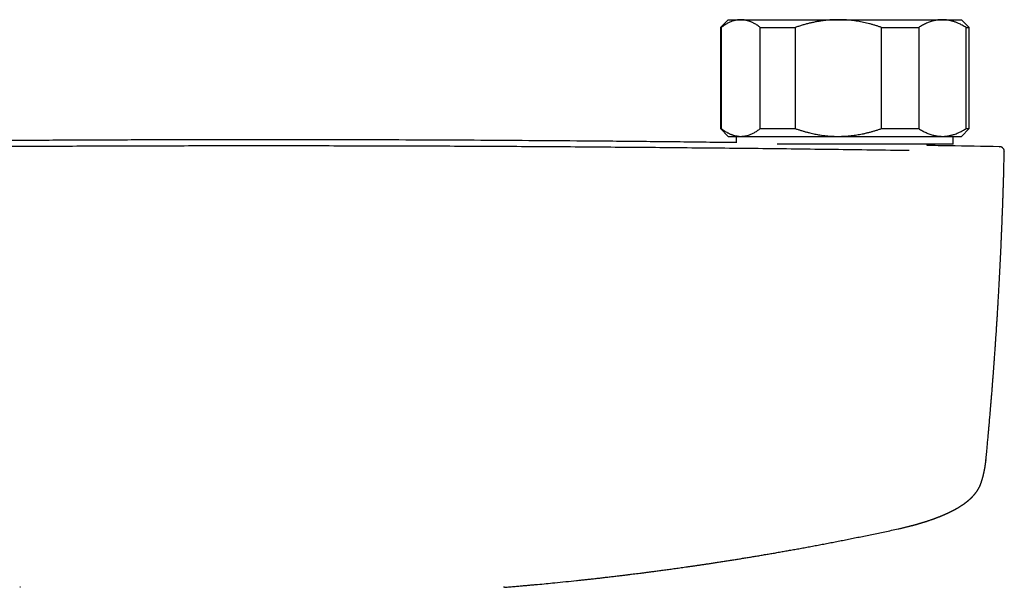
# Model space of a CAD drawing. Header units: millimetres. Extents: x 8 to 847, y 12 to 530.
# Tile 9 of 22: x 408 to 535, y 257 to 330. Entities that reach past the tile are written whole.
import ezdxf

# ---------------------------------------------------------------- set-up
doc = ezdxf.new("R2010")
doc.units = ezdxf.units.MM

msp = doc.modelspace()

# ---------------------------------------------------------------- linework, layer by layer
at = {"color": 7, "linetype": 'Continuous', "lineweight": 30}
for p, q in [((499.5, 330.22), (498.5, 329.22)), ((499.5, 330.22), (501.12, 330.22)), ((501.12, 330.22), (513.67, 330.22)), ((513.67, 330.22), (527.06, 330.22)), ((527.06, 330.22), (529.5, 330.22)), ((530.5, 329.22), (529.5, 330.22)), ((498.5, 329.22), (498.5, 316.22)), ((498.5, 329.22), (498.6, 329.22)), ((498.6, 329.22), (498.6, 316.22)), ((503.63, 329.22), (508.11, 329.22)), ((503.63, 316.22), (503.63, 329.22)), ((508.11, 329.22), (508.11, 316.22)), ((519.23, 316.22), (519.23, 329.22)), ((519.23, 329.22), (524.01, 329.22)), ((524.01, 329.22), (524.01, 316.22)), ((530.1, 316.22), (530.1, 329.22)), ((530.1, 329.22), (530.5, 329.22)), ((530.5, 316.22), (530.5, 329.22)), ((498.5, 316.22), (499.5, 315.22)), ((498.5, 316.22), (498.6, 316.22)), ((503.63, 316.22), (508.11, 316.22)), ((519.23, 316.22), (524.01, 316.22)), ((529.5, 315.22), (530.5, 316.22)), ((530.1, 316.22), (530.5, 316.22)), ((499.5, 315.22), (501.12, 315.22)), ((500.54, 315.22), (500.54, 314.4)), ((501.12, 315.22), (513.67, 315.22)), ((513.67, 315.22), (527.06, 315.22)), ((527.06, 315.22), (529.5, 315.22)), ((528.46, 314.22), (528.46, 315.22)), ((528.46, 314.22), (505.81, 314.22)), ((525.1, 314.04), (525.1, 314.22)), ((534.42, 313.88), (534.43, 313.88)), ((532.66, 273.57), (532.66, 273.55)), ((408.41, 257.23), (408.32, 257.24)), ((470.69, 257.24), (470.59, 257.23))]:
    msp.add_line(p, q, dxfattribs=at)
for points, knots in [([(501.12, 330.22), (501.09, 330.22), (501, 330.22), (500.87, 330.21), (500.7, 330.19), (500.54, 330.17), (500.38, 330.13), (500.2, 330.09), (500.02, 330.03), (499.82, 329.95), (499.62, 329.86), (499.42, 329.76), (499.21, 329.64), (499.01, 329.51), (498.8, 329.37), (498.67, 329.27), (498.6, 329.22)], [0, 0, 0, 0, 0.034083, 0.097392, 0.160726, 0.22407, 0.287407, 0.350717, 0.430548, 0.51038, 0.588809, 0.667239, 0.750414, 0.833614, 0.916819, 1, 1, 1, 1]), ([(503.63, 329.22), (503.56, 329.27), (503.43, 329.37), (503.23, 329.51), (503.03, 329.64), (502.85, 329.74), (502.69, 329.82), (502.55, 329.89), (502.41, 329.95), (502.27, 330.01), (502.13, 330.05), (501.98, 330.1), (501.82, 330.14), (501.64, 330.18), (501.47, 330.2), (501.29, 330.22), (501.17, 330.22), (501.12, 330.22)], [0, 0, 0, 0, 0.082024, 0.16407, 0.246113, 0.328132, 0.383157, 0.438186, 0.49321, 0.547623, 0.602041, 0.656454, 0.725142, 0.793863, 0.862595, 0.931314, 1, 1, 1, 1]), ([(513.67, 330.22), (513.61, 330.22), (513.43, 330.22), (513.12, 330.21), (512.77, 330.2), (512.41, 330.17), (512.06, 330.14), (511.67, 330.09), (511.25, 330.03), (510.81, 329.95), (510.36, 329.86), (509.92, 329.76), (509.47, 329.64), (509.01, 329.51), (508.56, 329.37), (508.26, 329.27), (508.11, 329.22)], [0, 0, 0, 0, 0.034083, 0.096967, 0.159876, 0.222794, 0.285705, 0.34859, 0.428235, 0.50791, 0.587589, 0.667239, 0.750329, 0.83342, 0.91671, 1, 1, 1, 1]), ([(519.23, 329.22), (519.1, 329.27), (518.85, 329.35), (518.46, 329.48), (518.07, 329.59), (517.68, 329.7), (517.3, 329.79), (516.92, 329.87), (516.53, 329.95), (516.15, 330.02), (515.76, 330.08), (515.36, 330.13), (514.94, 330.17), (514.52, 330.2), (514.1, 330.22), (513.82, 330.22), (513.67, 330.22)], [0, 0, 0, 0, 0.071788, 0.14359, 0.215391, 0.287175, 0.355678, 0.424188, 0.49269, 0.562192, 0.631704, 0.701205, 0.77589, 0.850604, 0.925317, 1, 1, 1, 1]), ([(527.06, 330.22), (527.02, 330.22), (526.93, 330.22), (526.76, 330.21), (526.57, 330.2), (526.37, 330.17), (526.17, 330.14), (525.96, 330.09), (525.73, 330.03), (525.49, 329.95), (525.24, 329.86), (525, 329.76), (524.76, 329.64), (524.51, 329.51), (524.26, 329.37), (524.09, 329.27), (524.01, 329.22)], [0, 0, 0, 0, 0.031424, 0.0949, 0.158402, 0.221914, 0.285418, 0.348896, 0.428943, 0.50899, 0.587622, 0.666254, 0.749676, 0.833122, 0.916573, 1, 1, 1, 1]), ([(530.1, 329.22), (530.02, 329.27), (529.86, 329.37), (529.62, 329.51), (529.37, 329.64), (529.15, 329.74), (528.96, 329.82), (528.79, 329.89), (528.62, 329.95), (528.46, 330.01), (528.29, 330.05), (528.11, 330.1), (527.91, 330.14), (527.7, 330.18), (527.48, 330.2), (527.27, 330.22), (527.13, 330.22), (527.06, 330.22)], [0, 0, 0, 0, 0.082024, 0.16407, 0.246113, 0.328132, 0.383157, 0.438186, 0.49321, 0.547623, 0.602041, 0.656454, 0.725142, 0.793863, 0.862595, 0.931314, 1, 1, 1, 1]), ([(498.6, 316.22), (498.67, 316.17), (498.8, 316.07), (499, 315.93), (499.21, 315.8), (499.39, 315.7), (499.55, 315.62), (499.68, 315.55), (499.82, 315.49), (499.96, 315.44), (500.1, 315.39), (500.25, 315.34), (500.41, 315.3), (500.59, 315.27), (500.76, 315.24), (500.94, 315.22), (501.06, 315.22), (501.12, 315.22)], [0, 0, 0, 0, 0.082024, 0.16407, 0.246113, 0.328132, 0.383157, 0.438186, 0.49321, 0.547623, 0.602041, 0.656454, 0.725142, 0.793863, 0.862595, 0.931314, 1, 1, 1, 1]), ([(501.12, 315.22), (501.15, 315.22), (501.23, 315.22), (501.37, 315.23), (501.53, 315.25), (501.69, 315.27), (501.85, 315.31), (502.03, 315.35), (502.22, 315.42), (502.42, 315.49), (502.62, 315.58), (502.82, 315.68), (503.02, 315.8), (503.22, 315.93), (503.43, 316.07), (503.56, 316.17), (503.63, 316.22)], [0, 0, 0, 0, 0.034083, 0.097392, 0.160726, 0.22407, 0.287407, 0.350717, 0.430548, 0.51038, 0.588809, 0.667239, 0.750414, 0.833614, 0.916819, 1, 1, 1, 1]), ([(508.11, 316.22), (508.24, 316.18), (508.48, 316.1), (508.85, 315.98), (509.22, 315.87), (509.6, 315.77), (509.98, 315.67), (510.33, 315.59), (510.66, 315.52), (510.98, 315.46), (511.32, 315.4), (511.7, 315.35), (512.12, 315.3), (512.53, 315.26), (512.93, 315.24), (513.31, 315.22), (513.55, 315.22), (513.67, 315.22)], [0, 0, 0, 0, 0.068315, 0.136637, 0.204951, 0.273513, 0.342082, 0.410642, 0.46636, 0.522083, 0.5778, 0.651492, 0.725211, 0.798928, 0.872617, 0.936309, 1, 1, 1, 1]), ([(513.67, 315.22), (513.74, 315.22), (513.94, 315.22), (514.29, 315.23), (514.71, 315.26), (515.13, 315.29), (515.52, 315.33), (515.88, 315.38), (516.22, 315.44), (516.56, 315.5), (516.91, 315.57), (517.28, 315.65), (517.68, 315.75), (518.07, 315.85), (518.46, 315.97), (518.85, 316.09), (519.11, 316.18), (519.23, 316.22)], [0, 0, 0, 0, 0.034083, 0.108316, 0.182577, 0.256839, 0.331073, 0.39095, 0.45084, 0.510731, 0.570609, 0.642143, 0.713707, 0.785291, 0.856881, 0.928458, 1, 1, 1, 1]), ([(524.01, 316.22), (524.09, 316.17), (524.25, 316.08), (524.48, 315.94), (524.72, 315.82), (524.96, 315.7), (525.2, 315.6), (525.44, 315.51), (525.69, 315.43), (525.92, 315.36), (526.14, 315.31), (526.34, 315.28), (526.55, 315.25), (526.75, 315.23), (526.92, 315.22), (527.02, 315.22), (527.06, 315.22)], [0, 0, 0, 0, 0.079536, 0.159092, 0.238645, 0.318177, 0.398178, 0.478178, 0.557348, 0.636517, 0.702909, 0.769332, 0.835764, 0.902185, 0.968576, 1, 1, 1, 1]), ([(527.06, 315.22), (527.13, 315.22), (527.26, 315.22), (527.46, 315.24), (527.67, 315.26), (527.87, 315.29), (528.06, 315.33), (528.24, 315.38), (528.41, 315.42), (528.61, 315.48), (528.83, 315.56), (529.06, 315.66), (529.28, 315.76), (529.49, 315.86), (529.69, 315.98), (529.9, 316.09), (530.04, 316.18), (530.1, 316.22)], [0, 0, 0, 0, 0.065449, 0.130927, 0.196415, 0.261895, 0.327346, 0.382404, 0.437467, 0.492526, 0.57355, 0.654575, 0.723644, 0.792733, 0.861832, 0.930927, 1, 1, 1, 1]), ([(500.54, 314.41), (499.41, 314.42), (495.72, 314.47), (489.46, 314.54), (481.99, 314.61), (474.73, 314.66), (467.68, 314.71), (460.64, 314.74), (453.59, 314.77), (446.54, 314.78), (439.28, 314.79), (431.81, 314.78), (424.12, 314.76), (416.43, 314.73), (408.75, 314.69), (401.06, 314.64), (393.37, 314.57), (385.9, 314.5), (380.93, 314.44), (378.52, 314.41), (378.46, 314.41)], [0, 0, 0, 0, 0.0277563, 0.0907254, 0.153695, 0.2114175, 0.2691402, 0.3268632, 0.3845864, 0.4423097, 0.500033, 0.5630039, 0.6259748, 0.6889455, 0.7519159, 0.8148861, 0.8778559, 0.9408252, 0.9985467, 1, 1, 1, 1]), ([(522.79, 313.39), (521.17, 313.41), (517.93, 313.45), (513.06, 313.52), (508.2, 313.58), (503.33, 313.64), (498.46, 313.69), (493.68, 313.73), (488.99, 313.78), (484.39, 313.81), (479.79, 313.85), (475.19, 313.88), (470.59, 313.91), (465.99, 313.93), (461.39, 313.95), (456.79, 313.96), (452.18, 313.98), (447.61, 313.98), (443.06, 313.99), (438.53, 313.99), (434.01, 313.99), (429.46, 313.98), (424.89, 313.97), (420.28, 313.96), (415.68, 313.94), (411.08, 313.92), (406.5, 313.9), (401.96, 313.87), (397.44, 313.84), (392.92, 313.8), (388.38, 313.76), (383.8, 313.72), (379.2, 313.67), (374.6, 313.62), (370, 313.57), (365.4, 313.51), (360.81, 313.45), (357.75, 313.41), (356.21, 313.39)], [0, 0, 0, 0, 0.0292677, 0.0585355, 0.0878036, 0.1170719, 0.1463404, 0.1756091, 0.2032055, 0.230802, 0.2583986, 0.2859954, 0.3135923, 0.3411894, 0.3687865, 0.3963837, 0.423981, 0.4515783, 0.4786829, 0.5057876, 0.5328922, 0.5599969, 0.5875944, 0.6151918, 0.6427893, 0.6703867, 0.697984, 0.7250885, 0.7521929, 0.7792972, 0.8064015, 0.8340588, 0.8617159, 0.889373, 0.9170299, 0.9446868, 0.9723434, 1, 1, 1, 1]), ([(534.42, 313.88), (532.25, 313.92), (529.14, 313.98), (526.03, 314.03), (525.1, 314.05)], [0, 0, 0, 0, 0.700239, 1, 1, 1, 1]), ([(532.66, 273.57), (532.66, 273.59), (532.66, 273.62), (532.67, 273.67), (532.68, 273.76), (532.69, 273.87), (532.7, 274.03), (532.72, 274.19), (532.74, 274.37), (532.78, 274.84), (532.83, 275.37), (532.88, 275.94), (532.91, 276.29), (532.95, 276.67), (532.98, 276.98), (533, 277.19), (533, 277.28), (533.01, 277.35), (533.02, 277.42), (533.02, 277.47), (533.02, 277.51), (533.03, 277.55), (533.03, 277.58), (533.03, 277.61), (533.04, 277.63), (533.04, 277.67), (533.04, 277.71), (533.05, 277.76), (533.05, 277.83), (533.06, 277.9), (533.07, 278), (533.08, 278.1), (533.09, 278.2), (533.1, 278.32), (533.11, 278.52), (533.14, 278.82), (533.17, 279.2), (533.2, 279.52), (533.22, 279.79), (533.24, 280.01), (533.26, 280.23), (533.28, 280.46), (533.3, 280.7), (533.32, 280.94), (533.34, 281.2), (533.36, 281.46), (533.38, 281.72), (533.41, 281.99), (533.43, 282.26), (533.45, 282.49), (533.46, 282.67), (533.47, 282.8), (533.48, 282.92), (533.49, 283.04), (533.5, 283.16), (533.51, 283.27), (533.52, 283.39), (533.52, 283.49), (533.53, 283.59), (533.54, 283.66), (533.54, 283.73), (533.55, 283.78), (533.55, 283.82), (533.55, 283.85), (533.55, 283.87), (533.56, 283.9), (533.56, 283.94), (533.56, 283.98), (533.57, 284.04), (533.57, 284.12), (533.58, 284.21), (533.59, 284.31), (533.6, 284.43), (533.61, 284.56), (533.62, 284.71), (533.63, 284.87), (533.64, 285.05), (533.66, 285.24), (533.67, 285.43), (533.69, 285.64), (533.7, 285.85), (533.72, 286.08), (533.74, 286.31), (533.75, 286.54), (533.77, 286.8), (533.79, 287.07), (533.81, 287.35), (533.83, 287.62), (533.85, 287.88), (533.87, 288.13), (533.88, 288.36), (533.9, 288.59), (533.91, 288.81), (533.93, 289.01), (533.94, 289.21), (533.95, 289.39), (533.96, 289.56), (533.98, 289.73), (533.99, 289.88), (534, 290.04), (534.01, 290.2), (534.02, 290.37), (534.03, 290.54), (534.04, 290.74), (534.06, 290.98), (534.07, 291.24), (534.09, 291.52), (534.11, 291.81), (534.13, 292.11), (534.15, 292.42), (534.17, 292.74), (534.19, 293.07), (534.21, 293.4), (534.23, 293.73), (534.25, 294.05), (534.26, 294.38), (534.28, 294.71), (534.3, 295.05), (534.32, 295.38), (534.34, 295.72), (534.37, 296.22), (534.4, 296.88), (534.45, 297.7), (534.49, 298.54), (534.53, 299.39), (534.57, 300.25), (534.61, 300.98), (534.63, 301.58), (534.65, 301.96), (534.66, 302.24), (534.67, 302.42), (534.68, 302.6), (534.68, 302.78), (534.69, 302.97), (534.7, 303.15), (534.71, 303.33), (534.71, 303.5), (534.72, 303.66), (534.73, 303.82), (534.73, 303.97), (534.74, 304.12), (534.74, 304.25), (534.75, 304.38), (534.75, 304.49), (534.76, 304.59), (534.76, 304.67), (534.76, 304.74), (534.77, 304.8), (534.77, 304.85), (534.77, 304.89), (534.77, 304.93), (534.77, 304.95), (534.77, 304.98), (534.77, 305), (534.77, 305.03), (534.78, 305.07), (534.78, 305.12), (534.78, 305.18), (534.78, 305.25), (534.79, 305.33), (534.79, 305.43), (534.79, 305.53), (534.8, 305.63), (534.8, 305.75), (534.81, 305.87), (534.81, 306), (534.82, 306.15), (534.82, 306.29), (534.83, 306.45), (534.83, 306.61), (534.84, 306.77), (534.84, 306.95), (534.85, 307.15), (534.86, 307.36), (534.87, 307.6), (534.87, 307.86), (534.88, 308.12), (534.89, 308.4), (534.9, 308.68), (534.91, 308.96), (534.92, 309.25), (534.93, 309.56), (534.94, 309.87), (534.95, 310.19), (534.95, 310.52), (534.96, 310.87), (534.97, 311.22), (534.98, 311.58), (534.99, 311.95), (535, 312.33), (535.01, 312.72), (535.02, 313.03), (535.02, 313.22), (535.02, 313.27)], [0, 0, 0, 0, 0.000915, 0.00244, 0.004078, 0.007406, 0.010881, 0.01521, 0.019747, 0.024484, 0.050043, 0.058526, 0.067082, 0.075747, 0.087352, 0.089635, 0.091733, 0.093604, 0.095249, 0.096524, 0.09762, 0.098536, 0.099272, 0.099839, 0.100456, 0.101356, 0.102442, 0.103715, 0.105175, 0.107156, 0.109402, 0.111913, 0.114672, 0.117475, 0.120256, 0.130021, 0.13952, 0.148755, 0.154168, 0.159511, 0.165016, 0.170739, 0.17668, 0.182728, 0.188987, 0.195457, 0.202137, 0.20868, 0.215413, 0.222336, 0.225666, 0.228953, 0.232052, 0.234963, 0.237685, 0.240882, 0.243771, 0.246353, 0.248628, 0.250595, 0.252255, 0.253607, 0.254453, 0.255109, 0.255657, 0.256324, 0.257124, 0.258375, 0.259852, 0.261495, 0.263924, 0.266614, 0.269564, 0.272775, 0.276534, 0.280598, 0.284966, 0.289637, 0.294613, 0.299892, 0.305148, 0.310674, 0.31647, 0.322481, 0.328381, 0.335668, 0.342688, 0.349441, 0.355926, 0.362144, 0.368094, 0.373777, 0.379193, 0.384341, 0.389222, 0.393836, 0.398183, 0.402262, 0.406074, 0.410009, 0.414031, 0.418209, 0.422544, 0.427036, 0.433466, 0.440193, 0.447216, 0.454535, 0.462152, 0.469921, 0.477977, 0.486319, 0.494947, 0.502894, 0.511069, 0.519409, 0.5278, 0.53624, 0.544727, 0.553263, 0.561847, 0.582478, 0.603383, 0.624562, 0.646015, 0.667742, 0.689744, 0.701619, 0.713571, 0.718289, 0.722971, 0.727495, 0.731856, 0.736834, 0.741579, 0.746093, 0.750375, 0.754424, 0.758242, 0.762298, 0.766054, 0.769511, 0.772667, 0.775524, 0.77808, 0.780033, 0.781765, 0.783277, 0.784568, 0.785639, 0.786493, 0.787274, 0.78782, 0.78837, 0.789097, 0.790094, 0.791362, 0.7929, 0.794709, 0.796788, 0.799138, 0.801759, 0.804449, 0.807375, 0.810536, 0.813934, 0.817568, 0.821437, 0.825302, 0.829376, 0.83366, 0.838155, 0.842859, 0.84872, 0.854878, 0.861332, 0.868083, 0.875131, 0.882475, 0.889672, 0.897133, 0.904859, 0.912849, 0.921103, 0.929622, 0.938406, 0.947454, 0.956768, 0.966346, 0.976012, 0.985934, 0.996112, 1, 1, 1, 1]), ([(535.03, 313.27), (535.03, 313.29), (535.02, 313.33), (535.02, 313.4), (535, 313.46), (534.98, 313.51), (534.96, 313.56), (534.93, 313.61), (534.9, 313.65), (534.87, 313.68), (534.84, 313.71), (534.81, 313.74), (534.78, 313.77), (534.74, 313.79), (534.71, 313.81), (534.68, 313.82), (534.66, 313.84), (534.62, 313.85), (534.6, 313.86), (534.57, 313.86), (534.55, 313.87), (534.54, 313.87), (534.52, 313.87), (534.5, 313.88), (534.49, 313.88), (534.47, 313.88), (534.45, 313.88), (534.44, 313.88), (534.44, 313.88)], [0, 0, 0, 0, 0.0354598, 0.0698048, 0.1026528, 0.1336794, 0.1626287, 0.1893177, 0.2182079, 0.2440373, 0.2689838, 0.2933505, 0.317128, 0.3460187, 0.3721534, 0.394565, 0.4148198, 0.4569528, 0.5020027, 0.5377647, 0.5754816, 0.6166259, 0.6623549, 0.712714, 0.7677367, 0.8386057, 0.9160189, 1, 1, 1, 1]), ([(532.07, 270.73), (532.07, 270.74), (532.08, 270.76), (532.09, 270.8), (532.1, 270.83), (532.11, 270.85), (532.11, 270.87), (532.12, 270.89), (532.13, 270.91), (532.13, 270.93), (532.14, 270.96), (532.15, 270.98), (532.15, 271), (532.16, 271.03), (532.17, 271.04), (532.17, 271.06), (532.17, 271.07), (532.18, 271.08), (532.18, 271.1), (532.19, 271.12), (532.19, 271.14), (532.2, 271.15), (532.2, 271.17), (532.21, 271.19), (532.21, 271.2), (532.22, 271.22), (532.22, 271.23), (532.23, 271.25), (532.23, 271.27), (532.24, 271.3), (532.25, 271.33), (532.26, 271.36), (532.26, 271.38), (532.27, 271.4), (532.27, 271.42), (532.28, 271.43), (532.28, 271.45), (532.29, 271.47), (532.29, 271.49), (532.3, 271.52), (532.3, 271.53), (532.31, 271.55), (532.31, 271.56), (532.31, 271.58), (532.32, 271.6), (532.32, 271.62), (532.33, 271.64), (532.33, 271.65), (532.34, 271.67), (532.34, 271.68), (532.34, 271.69), (532.35, 271.71), (532.35, 271.73), (532.36, 271.76), (532.36, 271.78), (532.37, 271.81), (532.37, 271.83), (532.38, 271.86), (532.39, 271.89), (532.4, 271.93), (532.41, 271.98), (532.42, 272.02), (532.43, 272.06), (532.44, 272.1), (532.44, 272.14), (532.45, 272.18), (532.46, 272.21), (532.46, 272.25), (532.47, 272.28), (532.48, 272.31), (532.48, 272.33), (532.49, 272.35), (532.49, 272.38), (532.49, 272.4), (532.5, 272.42), (532.5, 272.44), (532.5, 272.45), (532.51, 272.47), (532.51, 272.48), (532.51, 272.49), (532.51, 272.5), (532.52, 272.52), (532.52, 272.53), (532.52, 272.55), (532.53, 272.57), (532.53, 272.59), (532.53, 272.6), (532.53, 272.61), (532.53, 272.62), (532.54, 272.63), (532.54, 272.65), (532.54, 272.67), (532.55, 272.7), (532.55, 272.73), (532.56, 272.76), (532.56, 272.79), (532.56, 272.81), (532.57, 272.83), (532.57, 272.84), (532.57, 272.86), (532.57, 272.87), (532.58, 272.89), (532.58, 272.92), (532.58, 272.94), (532.59, 272.97), (532.59, 272.99), (532.59, 273.02), (532.6, 273.05), (532.6, 273.08), (532.61, 273.11), (532.61, 273.14), (532.61, 273.16), (532.62, 273.18), (532.62, 273.21), (532.62, 273.23), (532.63, 273.26), (532.63, 273.29), (532.63, 273.31), (532.63, 273.33), (532.64, 273.34), (532.64, 273.36), (532.64, 273.37), (532.64, 273.37), (532.64, 273.38), (532.64, 273.39), (532.64, 273.4), (532.64, 273.42), (532.65, 273.44), (532.65, 273.46), (532.65, 273.48), (532.65, 273.51), (532.66, 273.53), (532.66, 273.54)], [0, 0, 0, 0, 0.014336, 0.026837, 0.037502, 0.04649, 0.054651, 0.062112, 0.06869, 0.075927, 0.084005, 0.092925, 0.102595, 0.110041, 0.116483, 0.121919, 0.12635, 0.130627, 0.136053, 0.142234, 0.149448, 0.156766, 0.163053, 0.168305, 0.173516, 0.178631, 0.184598, 0.191418, 0.199051, 0.209758, 0.221161, 0.233239, 0.240016, 0.245854, 0.250753, 0.255289, 0.260663, 0.269025, 0.278766, 0.287677, 0.293687, 0.298615, 0.303088, 0.308581, 0.315156, 0.322813, 0.330139, 0.336434, 0.341695, 0.345921, 0.34988, 0.356072, 0.363663, 0.372651, 0.382058, 0.391045, 0.399142, 0.406346, 0.420378, 0.435871, 0.451448, 0.466718, 0.481725, 0.497463, 0.510368, 0.522196, 0.534092, 0.54751, 0.560583, 0.572003, 0.578307, 0.585282, 0.592928, 0.601247, 0.609838, 0.615859, 0.621167, 0.62576, 0.62964, 0.633051, 0.637417, 0.642713, 0.648937, 0.656027, 0.662695, 0.668432, 0.672991, 0.676723, 0.680093, 0.683858, 0.688028, 0.69648, 0.706104, 0.716496, 0.727621, 0.739325, 0.746256, 0.751941, 0.756479, 0.761436, 0.767359, 0.774247, 0.783596, 0.79302, 0.801607, 0.809357, 0.819029, 0.828823, 0.839597, 0.850605, 0.861019, 0.869068, 0.876856, 0.884386, 0.892297, 0.901333, 0.911495, 0.922616, 0.927729, 0.932282, 0.936272, 0.939702, 0.94257, 0.94493, 0.948156, 0.952185, 0.95734, 0.96362, 0.971027, 0.979559, 0.989217, 1, 1, 1, 1]), ([(521.37, 264.75), (521.43, 264.76), (521.56, 264.79), (521.75, 264.83), (521.93, 264.87), (522.1, 264.91), (522.25, 264.95), (522.4, 264.99), (522.53, 265.02), (522.65, 265.05), (522.76, 265.08), (522.86, 265.1), (522.96, 265.13), (523.04, 265.15), (523.12, 265.17), (523.18, 265.19), (523.24, 265.2), (523.29, 265.21), (523.33, 265.23), (523.37, 265.23), (523.39, 265.24), (523.41, 265.25), (523.43, 265.25), (523.44, 265.26), (523.47, 265.26), (523.49, 265.27), (523.53, 265.28), (523.58, 265.29), (523.63, 265.31), (523.68, 265.32), (523.74, 265.34), (523.79, 265.35), (523.85, 265.37), (523.93, 265.39), (524.04, 265.42), (524.16, 265.46), (524.28, 265.5), (524.39, 265.53), (524.49, 265.56), (524.58, 265.59), (524.66, 265.61), (524.73, 265.63), (524.79, 265.65), (524.84, 265.67), (524.88, 265.68), (524.91, 265.69), (524.95, 265.7), (524.98, 265.71), (525.01, 265.72), (525.05, 265.74), (525.1, 265.75), (525.15, 265.77), (525.21, 265.79), (525.31, 265.82), (525.44, 265.87), (525.57, 265.91), (525.67, 265.95), (525.74, 265.97), (525.8, 265.99), (525.86, 266.01), (525.9, 266.03), (525.93, 266.04), (525.96, 266.05), (525.97, 266.05), (525.98, 266.06), (526, 266.06), (526.02, 266.07), (526.05, 266.08), (526.09, 266.1), (526.13, 266.11), (526.18, 266.13), (526.23, 266.15), (526.27, 266.17), (526.32, 266.18), (526.38, 266.2), (526.43, 266.23), (526.5, 266.25), (526.55, 266.27), (526.6, 266.29), (526.63, 266.3), (526.66, 266.31), (526.68, 266.32), (526.7, 266.33), (526.72, 266.34), (526.73, 266.34), (526.75, 266.35), (526.78, 266.36), (526.81, 266.38), (526.85, 266.39), (526.88, 266.4), (526.91, 266.42), (526.95, 266.43), (527, 266.45), (527.06, 266.48), (527.11, 266.5), (527.17, 266.52), (527.22, 266.54), (527.26, 266.56), (527.29, 266.58), (527.32, 266.59), (527.36, 266.6), (527.4, 266.62), (527.46, 266.65), (527.54, 266.68), (527.62, 266.72), (527.68, 266.75), (527.73, 266.77), (527.77, 266.79), (527.8, 266.8), (527.82, 266.81), (527.84, 266.83), (527.87, 266.84), (527.91, 266.86), (527.97, 266.88), (528.03, 266.91), (528.09, 266.94), (528.14, 266.97), (528.19, 266.99), (528.23, 267.01), (528.26, 267.03), (528.29, 267.05), (528.33, 267.06), (528.36, 267.08), (528.39, 267.09), (528.42, 267.11), (528.45, 267.12), (528.48, 267.14), (528.52, 267.16), (528.55, 267.18), (528.58, 267.19), (528.61, 267.21), (528.65, 267.23), (528.68, 267.25), (528.7, 267.26), (528.73, 267.27), (528.75, 267.29), (528.78, 267.3), (528.81, 267.32), (528.84, 267.34), (528.86, 267.35), (528.88, 267.36), (528.91, 267.38), (528.94, 267.39), (528.97, 267.41), (528.99, 267.42), (529.02, 267.44), (529.05, 267.46), (529.08, 267.47), (529.11, 267.49), (529.14, 267.51), (529.19, 267.54), (529.24, 267.57), (529.3, 267.61), (529.36, 267.65), (529.43, 267.69), (529.5, 267.74), (529.57, 267.78), (529.64, 267.83), (529.69, 267.86), (529.72, 267.88), (529.74, 267.89), (529.75, 267.9), (529.77, 267.92), (529.79, 267.93), (529.81, 267.94), (529.83, 267.96), (529.86, 267.98), (529.88, 267.99), (529.9, 268.01), (529.92, 268.02), (529.93, 268.03), (529.96, 268.05), (529.98, 268.06), (530, 268.08), (530.02, 268.09), (530.03, 268.11), (530.05, 268.12), (530.07, 268.13), (530.09, 268.15), (530.11, 268.17), (530.14, 268.18), (530.16, 268.2), (530.18, 268.22), (530.19, 268.23), (530.21, 268.24), (530.22, 268.25), (530.23, 268.26), (530.25, 268.27), (530.27, 268.29), (530.29, 268.31), (530.31, 268.32), (530.33, 268.34), (530.36, 268.36), (530.39, 268.39), (530.42, 268.41), (530.44, 268.43), (530.46, 268.45), (530.48, 268.46), (530.5, 268.48), (530.52, 268.5), (530.54, 268.52), (530.56, 268.54), (530.58, 268.56), (530.6, 268.57), (530.61, 268.59), (530.63, 268.6), (530.65, 268.62), (530.67, 268.64), (530.69, 268.66), (530.71, 268.68), (530.73, 268.69), (530.75, 268.71), (530.76, 268.72), (530.78, 268.74), (530.79, 268.75), (530.81, 268.77), (530.83, 268.79), (530.85, 268.82), (530.88, 268.84), (530.89, 268.86), (530.92, 268.88), (530.94, 268.9), (530.96, 268.92), (530.98, 268.95), (531.01, 268.98), (531.03, 269), (531.06, 269.03), (531.08, 269.06), (531.11, 269.08), (531.13, 269.11), (531.15, 269.14), (531.18, 269.17), (531.21, 269.2), (531.23, 269.24), (531.26, 269.27), (531.29, 269.31), (531.32, 269.35), (531.36, 269.39), (531.39, 269.44), (531.43, 269.49), (531.47, 269.55), (531.52, 269.62), (531.57, 269.69), (531.61, 269.76), (531.65, 269.83), (531.69, 269.89), (531.72, 269.94), (531.75, 270), (531.78, 270.06), (531.81, 270.12), (531.84, 270.17), (531.87, 270.23), (531.89, 270.28), (531.92, 270.34), (531.94, 270.39), (531.96, 270.43), (531.98, 270.48), (531.99, 270.52), (532.01, 270.55), (532.02, 270.58), (532.02, 270.6), (532.03, 270.62), (532.04, 270.65), (532.05, 270.68), (532.06, 270.71), (532.07, 270.73)], [0, 0, 0, 0, 0.013281, 0.025898, 0.03785, 0.049138, 0.059762, 0.069722, 0.078504, 0.086695, 0.094295, 0.101304, 0.107722, 0.113549, 0.118784, 0.123427, 0.127477, 0.130936, 0.133757, 0.136006, 0.137686, 0.139081, 0.140188, 0.141224, 0.142486, 0.144476, 0.147202, 0.150664, 0.153901, 0.157593, 0.161629, 0.165607, 0.169492, 0.173284, 0.18298, 0.192006, 0.200361, 0.208043, 0.215174, 0.221607, 0.227399, 0.232637, 0.237323, 0.240617, 0.243568, 0.246178, 0.248467, 0.250915, 0.253247, 0.256071, 0.259454, 0.263396, 0.267899, 0.272901, 0.2851, 0.297667, 0.302601, 0.30759, 0.312563, 0.316877, 0.320378, 0.323066, 0.324269, 0.325189, 0.326114, 0.327491, 0.329324, 0.331614, 0.334309, 0.336973, 0.341414, 0.345446, 0.349069, 0.352712, 0.356834, 0.361435, 0.366516, 0.372065, 0.375017, 0.377608, 0.379838, 0.381706, 0.383213, 0.384357, 0.385489, 0.387108, 0.389333, 0.39207, 0.394891, 0.39765, 0.400347, 0.402982, 0.407576, 0.412161, 0.416749, 0.421336, 0.42556, 0.429189, 0.43182, 0.434267, 0.437182, 0.440597, 0.44451, 0.452687, 0.461065, 0.46533, 0.469358, 0.472787, 0.475613, 0.477419, 0.479383, 0.481817, 0.484722, 0.490526, 0.496125, 0.501475, 0.506425, 0.511146, 0.51391, 0.516863, 0.520199, 0.523747, 0.526821, 0.529146, 0.531412, 0.534411, 0.537878, 0.541207, 0.544018, 0.546686, 0.55002, 0.553914, 0.556657, 0.558972, 0.561001, 0.563382, 0.566192, 0.569282, 0.572017, 0.574324, 0.576356, 0.578748, 0.581568, 0.584677, 0.587505, 0.589993, 0.592572, 0.595797, 0.599523, 0.602771, 0.605419, 0.611958, 0.618201, 0.624557, 0.632274, 0.639212, 0.6473, 0.653936, 0.661457, 0.663629, 0.665211, 0.666747, 0.668542, 0.670597, 0.672909, 0.675477, 0.678302, 0.68094, 0.683172, 0.684942, 0.686815, 0.689209, 0.69196, 0.694295, 0.696371, 0.698083, 0.700002, 0.702141, 0.704566, 0.707298, 0.710119, 0.712705, 0.714912, 0.716749, 0.71843, 0.719896, 0.721366, 0.723271, 0.725693, 0.728475, 0.730839, 0.73268, 0.735828, 0.739478, 0.743738, 0.74651, 0.748754, 0.75081, 0.75309, 0.755607, 0.758383, 0.761331, 0.76387, 0.765785, 0.767659, 0.769608, 0.771911, 0.77478, 0.777804, 0.780328, 0.782383, 0.784293, 0.786156, 0.788159, 0.790413, 0.792926, 0.795706, 0.798601, 0.80107, 0.803859, 0.806483, 0.809125, 0.811935, 0.815273, 0.819034, 0.822691, 0.826039, 0.828937, 0.832261, 0.835588, 0.838853, 0.842418, 0.846352, 0.850528, 0.854575, 0.858159, 0.863306, 0.868668, 0.87419, 0.879599, 0.886007, 0.893156, 0.900926, 0.908514, 0.915911, 0.921597, 0.927179, 0.932664, 0.938345, 0.944672, 0.949806, 0.954791, 0.959935, 0.965431, 0.970177, 0.974261, 0.977761, 0.981354, 0.985456, 0.987167, 0.988834, 0.99063, 0.993073, 0.996196, 1, 1, 1, 1]), ([(470.69, 257.24), (470.75, 257.24), (470.94, 257.26), (471.23, 257.28), (471.57, 257.31), (471.9, 257.34), (472.23, 257.37), (472.55, 257.39), (472.86, 257.42), (473.16, 257.45), (473.45, 257.47), (473.72, 257.5), (473.98, 257.52), (474.23, 257.54), (474.47, 257.56), (474.72, 257.59), (475.25, 257.63), (476.07, 257.71), (477.28, 257.83), (478.58, 257.96), (479.7, 258.07), (480.53, 258.16), (481.08, 258.22), (481.63, 258.28), (482.2, 258.34), (482.8, 258.41), (483.41, 258.48), (484.01, 258.55), (484.61, 258.62), (485.18, 258.69), (485.71, 258.75), (486.2, 258.81), (486.64, 258.86), (487.07, 258.92), (487.49, 258.97), (487.9, 259.02), (488.25, 259.06), (488.54, 259.1), (488.77, 259.13), (489.01, 259.16), (489.26, 259.19), (489.52, 259.23), (489.79, 259.26), (490.06, 259.3), (490.35, 259.34), (490.65, 259.38), (490.97, 259.42), (491.29, 259.46), (491.63, 259.51), (491.98, 259.56), (492.33, 259.61), (492.7, 259.66), (493.07, 259.71), (493.45, 259.76), (493.85, 259.82), (494.26, 259.88), (494.68, 259.94), (495.11, 260), (495.56, 260.06), (496.01, 260.13), (496.48, 260.2), (496.97, 260.27), (497.47, 260.35), (498, 260.43), (498.54, 260.51), (499.1, 260.6), (499.66, 260.69), (500.23, 260.78), (500.79, 260.87), (501.36, 260.96), (501.93, 261.05), (502.52, 261.15), (503.12, 261.25), (503.72, 261.35), (504.34, 261.46), (504.97, 261.56), (505.61, 261.67), (506.26, 261.79), (506.91, 261.9), (507.57, 262.02), (508.24, 262.14), (508.92, 262.26), (509.62, 262.39), (510.33, 262.52), (511.06, 262.66), (511.79, 262.8), (512.53, 262.94), (513.28, 263.09), (514.03, 263.23), (514.79, 263.38), (515.57, 263.54), (516.36, 263.7), (517.17, 263.86), (517.99, 264.03), (518.82, 264.2), (519.66, 264.38), (520.51, 264.56), (521.08, 264.69), (521.37, 264.75)], [0, 0, 0, 0, 0.003968, 0.010735, 0.017302, 0.023669, 0.030203, 0.036512, 0.042597, 0.048457, 0.054092, 0.059503, 0.064403, 0.069242, 0.07408, 0.078919, 0.083757, 0.105358, 0.126959, 0.154452, 0.181947, 0.192749, 0.203551, 0.214287, 0.224849, 0.237191, 0.249282, 0.261123, 0.272713, 0.284052, 0.295141, 0.303938, 0.312571, 0.32104, 0.329344, 0.337484, 0.345461, 0.349757, 0.354266, 0.358988, 0.363924, 0.369072, 0.374336, 0.379805, 0.38548, 0.39136, 0.397559, 0.40397, 0.410595, 0.417433, 0.424484, 0.431616, 0.438954, 0.446497, 0.454247, 0.462366, 0.470699, 0.479247, 0.488008, 0.496984, 0.506174, 0.515578, 0.525764, 0.53619, 0.546856, 0.557762, 0.568908, 0.580294, 0.591249, 0.602419, 0.613802, 0.625398, 0.637209, 0.649233, 0.661471, 0.673923, 0.686589, 0.69947, 0.712328, 0.725394, 0.738666, 0.752146, 0.766083, 0.780234, 0.794601, 0.809182, 0.823978, 0.83872, 0.853669, 0.868826, 0.884191, 0.900084, 0.916194, 0.932521, 0.949064, 0.965825, 0.982804, 1, 1, 1, 1])]:
    msp.add_open_spline(points, degree=3, knots=knots, dxfattribs=at)

doc.saveas('drawing.dxf')
